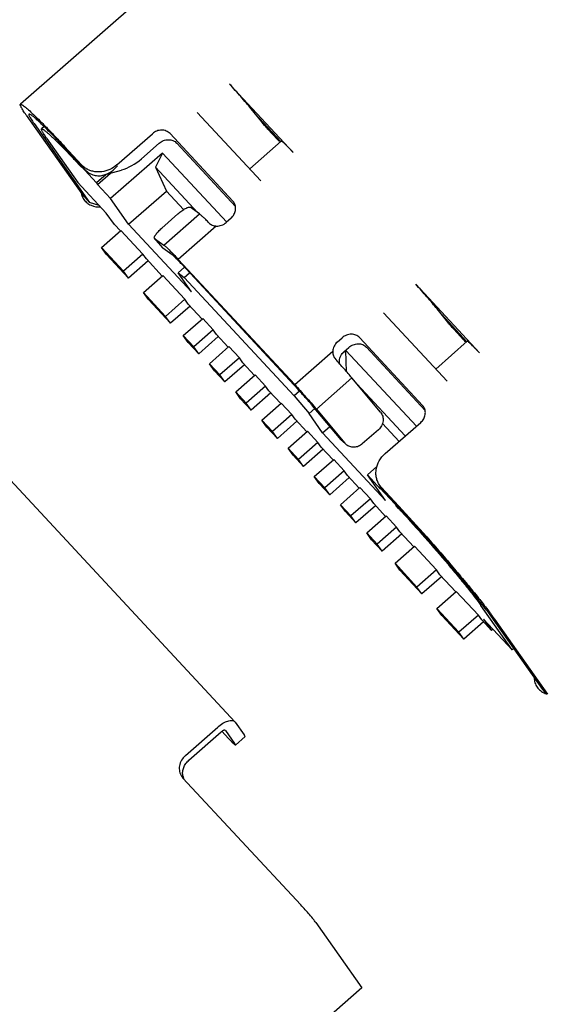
# Model space of a CAD drawing. Header units: millimetres. Extents: x 0 to 297, y 0 to 210.
# Tile 17 of 32: x 34 to 40, y 99 to 110. Entities that reach past the tile are written whole.
import ezdxf

# ---------------------------------------------------------------- set-up
doc = ezdxf.new("R2010")
doc.units = ezdxf.units.MM
doc.header["$LTSCALE"] = 16.335
for name, color, linetype in [('BOARD_1_DXF_CONTINUOUS_LINE', 7, 'CONTINUOUS'), ('TF-SMD_TF-02DXF_CONTINUOUS_LINE', 7, 'CONTINUOUS'), ('TYPE-C_16PINDXF_CONTINUOUS_LINE', 7, 'CONTINUOUS')]:
    doc.layers.add(name, color=color, linetype=linetype)

msp = doc.modelspace()

# ---------------------------------------------------------------- linework, layer by layer
at = {"layer": 'BOARD_1_DXF_CONTINUOUS_LINE', "color": 7, "linetype": 'Continuous'}
for centre, radius, start, end in [((34.789, 108.363), 0.208, 189.3923, 192.9074), ((34.787, 108.363), 0.206, 192.9031, 200.2779), ((34.782, 108.361), 0.201, 200.2803, 215.1324), ((40.04, 102.697), 0.2, 215.2185, 222.6191), ((40.05, 102.713), 0.219, 244.5206, 251.3644), ((40.052, 102.717), 0.223, 251.3551, 254.9542)]:
    msp.add_arc(centre, radius, start, end, dxfattribs=at)
for points, knots in [([(34.618, 108.246), (34.628, 108.231), (34.653, 108.204), (34.716, 108.165), (34.774, 108.156), (34.811, 108.158)], [0, 0, 0, 0, 0.243653, 0.490721, 1, 1, 1, 1]), ([(39.84, 102.69), (39.841, 102.67), (39.848, 102.632), (39.866, 102.597), (39.877, 102.582)], [0, 0, 0, 0, 0.503894, 1, 1, 1, 1]), ([(39.893, 102.562), (39.906, 102.547), (39.927, 102.531), (39.95, 102.518), (39.956, 102.515)], [0, 0, 0, 0, 0.746979, 1, 1, 1, 1])]:
    msp.add_open_spline(points, degree=3, knots=knots, dxfattribs=at)
at = {"layer": 'TF-SMD_TF-02DXF_CONTINUOUS_LINE', "color": 7, "linetype": 'Continuous'}
for p, q in [((36.369, 102.18), (32.691, 106.142)), ((35.796, 101.789), (36.171, 102.118)), ((36.369, 102.18), (36.373, 102.176)), ((36.373, 102.176), (36.477, 102.028)), ((35.835, 101.733), (36.21, 102.063)), ((36.295, 101.986), (36.217, 102.07)), ((36.26, 102.077), (36.259, 102.078)), ((36.26, 102.077), (36.364, 101.929)), ((36.375, 101.91), (36.487, 102.009)), ((35.754, 101.543), (35.767, 101.526)), ((35.767, 101.526), (37.135, 100.053)), ((37.309, 99.848), (37.842, 99.09)), ((37.842, 99.09), (36.717, 98.101))]:
    msp.add_line(p, q, dxfattribs=at)
for centre, radius, start, end in [((35.929, 101.581), 0.166, 189.5355, 197.6957), ((35.926, 101.58), 0.162, 197.7095, 203.7554), ((34.505, 97.622), 3.582, 40.7142, 41.1287)]:
    msp.add_arc(centre, radius, start, end, dxfattribs=at)
for points, knots in [([(36.171, 102.118), (36.189, 102.134), (36.218, 102.156), (36.258, 102.178), (36.286, 102.189), (36.312, 102.195), (36.335, 102.196), (36.355, 102.192), (36.365, 102.185), (36.369, 102.18)], [0, 0, 0, 0, 0.327831, 0.478199, 0.614444, 0.734024, 0.836168, 0.92286, 1, 1, 1, 1]), ([(36.259, 102.078), (36.258, 102.079), (36.256, 102.081), (36.251, 102.082), (36.245, 102.082), (36.236, 102.08), (36.223, 102.074), (36.214, 102.067), (36.21, 102.063)], [0, 0, 0, 0, 0.077137, 0.163921, 0.266128, 0.385643, 0.671955, 1, 1, 1, 1]), ([(36.487, 102.009), (36.488, 102.009), (36.487, 102.012), (36.485, 102.015), (36.482, 102.021), (36.479, 102.026), (36.477, 102.028)], [0, 0, 0, 0, 0.083614, 0.274745, 0.581407, 1, 1, 1, 1]), ([(36.375, 101.91), (36.375, 101.91), (36.374, 101.91), (36.371, 101.911), (36.366, 101.915), (36.359, 101.921), (36.35, 101.929), (36.339, 101.941), (36.325, 101.954), (36.311, 101.97), (36.3, 101.981), (36.295, 101.986)], [0, 0, 0, 0, 0.00798, 0.022458, 0.075122, 0.160052, 0.275975, 0.420843, 0.592051, 0.786527, 1, 1, 1, 1]), ([(36.364, 101.929), (36.366, 101.927), (36.369, 101.922), (36.373, 101.916), (36.375, 101.913), (36.375, 101.911), (36.375, 101.91)], [0, 0, 0, 0, 0.418593, 0.725255, 0.916386, 1, 1, 1, 1]), ([(35.796, 101.789), (35.778, 101.773), (35.747, 101.736), (35.723, 101.67), (35.723, 101.612), (35.737, 101.57), (35.747, 101.551), (35.754, 101.543)], [0, 0, 0, 0, 0.262618, 0.517065, 0.761385, 0.881126, 1, 1, 1, 1]), ([(35.765, 101.554), (35.763, 101.57), (35.762, 101.603), (35.774, 101.651), (35.798, 101.696), (35.822, 101.722), (35.835, 101.733)], [0, 0, 0, 0, 0.239972, 0.487107, 0.741128, 1, 1, 1, 1]), ([(37.203, 99.977), (37.197, 99.984), (37.175, 100.009), (37.152, 100.034), (37.135, 100.053)], [0, 0, 0, 0, 0.257983, 1, 1, 1, 1]), ([(37.309, 99.848), (37.304, 99.855), (37.292, 99.87), (37.263, 99.907), (37.238, 99.937), (37.22, 99.958)], [0, 0, 0, 0, 0.178045, 0.412565, 1, 1, 1, 1])]:
    msp.add_open_spline(points, degree=3, knots=knots, dxfattribs=at)
at = {"layer": 'TYPE-C_16PINDXF_CONTINUOUS_LINE', "color": 7, "linetype": 'Continuous'}
for p, q in [((39.356, 114.161), (33.881, 109.35)), ((37.047, 108.79), (36.308, 109.585)), ((33.947, 109.226), (34.593, 108.309)), ((35.933, 109.256), (36.672, 108.46)), ((36.68, 109.145), (36.557, 109.299)), ((36.606, 109.238), (36.902, 108.919)), ((34.039, 109.128), (34.684, 108.211)), ((34.157, 109.091), (34.127, 109.064)), ((35, 108.647), (35.413, 109.009)), ((35.617, 109.01), (36.346, 108.224)), ((36.864, 108.942), (36.751, 109.063)), ((34.184, 108.958), (34.546, 108.444)), ((34.593, 108.645), (34.392, 108.862)), ((35.491, 108.898), (35.284, 108.717)), ((35.695, 108.899), (36.376, 108.165)), ((36.907, 108.923), (36.541, 108.601)), ((34.632, 108.59), (34.431, 108.806)), ((35.53, 108.784), (34.928, 108.255)), ((35.53, 108.784), (35.447, 108.621)), ((36.274, 107.983), (35.53, 108.784)), ((34.594, 108.615), (34.566, 108.645)), ((34.581, 108.634), (34.587, 108.639)), ((34.763, 108.437), (34.581, 108.634)), ((34.581, 108.634), (34.594, 108.615)), ((35.447, 108.621), (35.574, 108.343)), ((35.447, 108.621), (35.94, 108.091)), ((34.876, 108.536), (34.763, 108.437)), ((34.776, 108.419), (34.927, 108.551)), ((34.854, 108.53), (35.055, 108.587)), ((34.877, 108.087), (34.546, 108.444)), ((34.763, 108.437), (34.776, 108.419)), ((34.928, 108.255), (34.776, 108.419)), ((34.684, 108.211), (34.593, 108.309)), ((35.136, 107.959), (35.574, 108.343)), ((35.774, 108.127), (35.574, 108.343)), ((34.795, 108.176), (34.684, 108.211)), ((35.136, 107.959), (34.928, 108.255)), ((36.356, 108.212), (36.346, 108.224)), ((34.971, 107.954), (34.877, 108.087)), ((35.521, 107.912), (35.709, 108.077)), ((35.545, 107.716), (35.958, 108.078)), ((35.957, 108.078), (35.85, 108.155)), ((35.041, 107.879), (34.971, 107.954)), ((35.866, 107.173), (35.136, 107.959)), ((36.154, 107.937), (35.713, 107.549)), ((36.325, 108.027), (36.269, 107.978)), ((34.822, 107.687), (35.047, 107.885)), ((35.047, 107.885), (35.303, 107.61)), ((35.438, 107.793), (35.436, 107.794)), ((35.532, 107.683), (35.436, 107.794)), ((35.438, 107.793), (35.545, 107.716)), ((34.88, 107.606), (34.822, 107.687)), ((35.078, 107.412), (34.822, 107.687)), ((35.135, 107.331), (34.88, 107.606)), ((35.303, 107.61), (35.078, 107.412)), ((35.342, 107.554), (35.303, 107.61)), ((35.533, 107.681), (35.532, 107.683)), ((35.641, 107.604), (35.533, 107.681)), ((35.363, 107.531), (35.135, 107.331)), ((35.527, 107.355), (35.342, 107.554)), ((35.713, 107.549), (37.063, 106.095)), ((35.752, 107.493), (37.102, 106.04)), ((35.135, 107.331), (35.078, 107.412)), ((35.71, 107.395), (35.783, 107.46)), ((35.71, 107.395), (35.779, 107.338)), ((35.866, 107.173), (35.71, 107.395)), ((35.779, 107.338), (35.844, 107.395)), ((35.309, 107.163), (35.534, 107.361)), ((35.534, 107.361), (35.789, 107.086)), ((37.056, 105.963), (35.779, 107.338)), ((38.467, 107.26), (39.206, 106.464)), ((35.366, 107.082), (35.309, 107.163)), ((35.564, 106.888), (35.309, 107.163)), ((35.621, 106.807), (35.366, 107.082)), ((35.789, 107.086), (35.564, 106.888)), ((35.828, 107.03), (35.789, 107.086)), ((35.989, 106.857), (35.828, 107.03)), ((35.849, 107.007), (35.621, 106.807)), ((38.092, 106.93), (38.831, 106.135)), ((38.839, 106.82), (38.716, 106.974)), ((39.061, 106.593), (38.765, 106.913)), ((35.621, 106.807), (35.564, 106.888)), ((35.771, 106.666), (35.996, 106.863)), ((35.996, 106.863), (36.117, 106.732)), ((36.117, 106.732), (35.892, 106.535)), ((36.157, 106.677), (36.117, 106.732)), ((36.293, 106.53), (36.157, 106.677)), ((38.91, 106.738), (39.023, 106.616)), ((35.828, 106.584), (35.771, 106.666)), ((35.892, 106.535), (35.771, 106.666)), ((35.95, 106.453), (35.828, 106.584)), ((36.177, 106.653), (35.95, 106.453)), ((37.557, 106.59), (37.614, 106.639)), ((37.817, 106.64), (38.547, 105.854)), ((39.066, 106.598), (38.7, 106.276)), ((35.95, 106.453), (35.892, 106.535)), ((36.075, 106.338), (36.3, 106.536)), ((36.3, 106.536), (36.421, 106.405)), ((37.063, 106.095), (37.504, 106.483)), ((37.658, 106.492), (37.61, 106.45)), ((37.636, 106.479), (37.692, 106.528)), ((37.665, 106.245), (37.658, 106.492)), ((38.475, 105.613), (37.658, 106.492)), ((37.895, 106.529), (38.577, 105.795)), ((36.196, 106.207), (36.075, 106.338)), ((36.132, 106.257), (36.075, 106.338)), ((36.421, 106.405), (36.196, 106.207)), ((36.461, 106.35), (36.421, 106.405)), ((36.597, 106.202), (36.461, 106.35)), ((37.528, 106.402), (37.539, 106.388)), ((36.254, 106.126), (36.132, 106.257)), ((36.481, 106.326), (36.254, 106.126)), ((36.254, 106.126), (36.196, 106.207)), ((36.379, 106.011), (36.604, 106.209)), ((36.604, 106.209), (36.725, 106.078)), ((37.315, 105.809), (37.728, 106.172)), ((38.059, 105.776), (37.728, 106.172)), ((37.783, 106.106), (38.346, 105.499)), ((36.5, 105.88), (36.379, 106.011)), ((36.436, 105.929), (36.379, 106.011)), ((36.725, 106.078), (36.5, 105.88)), ((36.785, 105.998), (36.558, 105.798)), ((36.764, 106.022), (36.725, 106.078)), ((36.901, 105.875), (36.764, 106.022)), ((37.12, 106.019), (37.056, 105.963)), ((36.558, 105.798), (36.436, 105.929)), ((36.558, 105.798), (36.5, 105.88)), ((36.683, 105.683), (36.908, 105.881)), ((36.908, 105.881), (37.029, 105.75)), ((37.056, 105.963), (37.23, 105.758)), ((37.297, 105.817), (37.23, 105.758)), ((37.601, 105.454), (37.269, 105.85)), ((37.315, 105.809), (37.646, 105.414)), ((38.557, 105.842), (38.547, 105.854)), ((36.804, 105.552), (36.683, 105.683)), ((36.74, 105.602), (36.683, 105.683)), ((37.029, 105.75), (36.804, 105.552)), ((37.089, 105.671), (36.862, 105.471)), ((37.068, 105.695), (37.029, 105.75)), ((37.205, 105.548), (37.068, 105.695)), ((37.386, 105.536), (37.23, 105.758)), ((38.113, 105.294), (38.526, 105.657)), ((36.862, 105.471), (36.74, 105.602)), ((36.862, 105.471), (36.804, 105.552)), ((36.987, 105.356), (37.212, 105.554)), ((37.212, 105.554), (37.333, 105.423)), ((37.386, 105.536), (37.47, 105.61)), ((38.115, 104.751), (37.386, 105.536)), ((38.035, 105.572), (37.847, 105.407)), ((38.274, 105.435), (38.081, 105.643)), ((37.333, 105.423), (37.108, 105.225)), ((37.372, 105.367), (37.333, 105.423)), ((37.614, 105.441), (37.66, 105.4)), ((37.108, 105.225), (36.987, 105.356)), ((37.044, 105.275), (36.987, 105.356)), ((37.393, 105.344), (37.166, 105.144)), ((37.509, 105.22), (37.372, 105.367)), ((37.659, 105.401), (37.646, 105.414)), ((37.166, 105.144), (37.044, 105.275)), ((37.166, 105.144), (37.108, 105.225)), ((37.291, 105.029), (37.516, 105.226)), ((37.516, 105.226), (37.637, 105.095)), ((37.637, 105.095), (37.412, 104.898)), ((37.676, 105.04), (37.637, 105.095)), ((37.907, 105.046), (38.017, 105.143)), ((37.412, 104.898), (37.291, 105.029)), ((37.348, 104.947), (37.291, 105.029)), ((37.697, 105.016), (37.47, 104.816)), ((37.813, 104.893), (37.676, 105.04)), ((38.059, 104.883), (37.907, 105.046)), ((38.115, 104.751), (37.907, 105.046)), ((37.47, 104.816), (37.348, 104.947)), ((37.47, 104.816), (37.412, 104.898)), ((37.595, 104.701), (37.82, 104.899)), ((37.82, 104.899), (37.941, 104.768)), ((38.046, 104.901), (38.059, 104.913)), ((38.228, 104.705), (38.046, 104.901)), ((38.046, 104.901), (38.059, 104.883)), ((38.07, 104.9), (38.05, 104.925)), ((38.089, 104.87), (38.05, 104.925)), ((38.271, 104.684), (38.07, 104.9)), ((37.941, 104.768), (37.716, 104.57)), ((37.98, 104.713), (37.941, 104.768)), ((38.31, 104.629), (38.109, 104.845)), ((37.716, 104.57), (37.595, 104.701)), ((37.652, 104.62), (37.595, 104.701)), ((37.774, 104.489), (37.652, 104.62)), ((38.001, 104.689), (37.774, 104.489)), ((38.117, 104.565), (37.98, 104.713)), ((38.234, 104.71), (38.228, 104.705)), ((38.228, 104.705), (38.241, 104.686)), ((38.241, 104.686), (38.25, 104.694)), ((38.269, 104.657), (38.241, 104.686)), ((37.774, 104.489), (37.716, 104.57)), ((37.899, 104.374), (38.124, 104.572)), ((38.124, 104.572), (38.245, 104.441)), ((38.245, 104.441), (38.02, 104.243)), ((38.284, 104.385), (38.245, 104.441)), ((38.02, 104.243), (37.899, 104.374)), ((37.956, 104.292), (37.899, 104.374)), ((38.078, 104.162), (37.956, 104.292)), ((38.305, 104.362), (38.078, 104.162)), ((38.445, 104.212), (38.284, 104.385)), ((38.078, 104.162), (38.02, 104.243)), ((38.227, 104.02), (38.452, 104.218)), ((38.452, 104.218), (38.707, 103.943)), ((38.482, 103.745), (38.227, 104.02)), ((38.284, 103.939), (38.227, 104.02)), ((38.54, 103.664), (38.284, 103.939)), ((38.707, 103.943), (38.482, 103.745)), ((38.746, 103.888), (38.707, 103.943)), ((38.767, 103.864), (38.54, 103.664)), ((38.932, 103.688), (38.746, 103.888)), ((38.54, 103.664), (38.482, 103.745)), ((38.713, 103.496), (38.938, 103.694)), ((38.938, 103.694), (39.194, 103.419)), ((38.969, 103.221), (38.713, 103.496)), ((38.771, 103.415), (38.713, 103.496)), ((39.586, 103.016), (39.224, 103.53)), ((39.026, 103.14), (38.771, 103.415)), ((39.194, 103.419), (38.969, 103.221)), ((39.233, 103.364), (39.194, 103.419)), ((39.348, 103.239), (39.233, 103.364)), ((39.586, 103.016), (39.255, 103.372)), ((39.255, 103.372), (39.348, 103.239)), ((39.291, 103.471), (39.937, 102.554)), ((39.382, 103.372), (39.996, 102.501)), ((39.254, 103.34), (39.026, 103.14)), ((39.365, 103.254), (39.348, 103.239)), ((39.026, 103.14), (38.969, 103.221)), ((39.602, 103.03), (39.586, 103.016)), ((39.937, 102.554), (39.981, 102.506))]:
    msp.add_line(p, q, dxfattribs=at)
for centre, radius, start, end in [((34.775, 108.816), 0.25, 237.8951, 239.446), ((27.403, 94.569), 14.827, 42.6884, 42.8755)]:
    msp.add_arc(centre, radius, start, end, dxfattribs=at)
msp.add_ellipse((35.102, 108.913), major_axis=(0.323, 0.274), ratio=0.632186, start_param=-2.190748, end_param=-1.541941, dxfattribs=at)
for points, knots in [([(36.557, 109.299), (36.539, 109.321), (36.5, 109.368), (36.418, 109.464), (36.353, 109.537), (36.308, 109.585)], [0, 0, 0, 0, 0.227179, 0.483723, 1, 1, 1, 1]), ([(33.947, 109.226), (33.936, 109.242), (33.92, 109.265), (33.902, 109.295), (33.892, 109.312), (33.885, 109.326), (33.881, 109.335), (33.879, 109.342), (33.879, 109.346), (33.88, 109.349), (33.881, 109.35)], [0, 0, 0, 0, 0.417906, 0.58499, 0.723356, 0.832886, 0.913861, 0.944005, 0.967739, 1, 1, 1, 1]), ([(33.881, 109.35), (33.882, 109.351), (33.886, 109.351), (33.891, 109.349), (33.896, 109.347), (33.903, 109.343), (33.913, 109.336), (33.937, 109.318), (33.979, 109.282), (34.039, 109.226), (34.112, 109.155), (34.197, 109.068), (34.292, 108.969), (34.358, 108.899), (34.392, 108.862)], [0, 0, 0, 0, 0.00799, 0.01431, 0.022509, 0.032675, 0.044848, 0.075271, 0.160193, 0.27613, 0.421026, 0.592166, 0.786419, 1, 1, 1, 1]), ([(33.983, 109.238), (33.982, 109.238), (33.981, 109.238), (33.979, 109.236), (33.978, 109.234), (33.978, 109.229), (33.981, 109.221), (33.986, 109.209), (33.995, 109.194), (34.007, 109.175), (34.022, 109.152), (34.033, 109.136), (34.039, 109.128)], [0, 0, 0, 0, 0.018808, 0.034295, 0.051479, 0.074272, 0.142703, 0.245027, 0.382162, 0.554156, 0.760416, 1, 1, 1, 1]), ([(34.431, 108.806), (34.402, 108.837), (34.347, 108.897), (34.266, 108.981), (34.194, 109.055), (34.131, 109.117), (34.084, 109.161), (34.052, 109.19), (34.032, 109.206), (34.016, 109.22), (34.002, 109.229), (33.992, 109.235), (33.986, 109.238), (33.983, 109.238)], [0, 0, 0, 0, 0.204655, 0.39193, 0.558492, 0.7016, 0.818817, 0.867105, 0.908248, 0.942118, 0.968624, 0.987807, 1, 1, 1, 1]), ([(36.751, 109.063), (36.739, 109.077), (36.715, 109.104), (36.691, 109.131), (36.68, 109.145)], [0, 0, 0, 0, 0.516288, 1, 1, 1, 1]), ([(34.184, 108.958), (34.174, 108.972), (34.161, 108.992), (34.145, 109.017), (34.136, 109.031), (34.13, 109.043), (34.127, 109.052), (34.126, 109.057), (34.125, 109.06), (34.126, 109.063), (34.127, 109.064)], [0, 0, 0, 0, 0.417906, 0.58499, 0.723356, 0.832886, 0.913861, 0.944005, 0.967739, 1, 1, 1, 1]), ([(34.127, 109.064), (34.128, 109.065), (34.13, 109.065), (34.133, 109.064), (34.138, 109.063), (34.145, 109.059), (34.155, 109.052), (34.167, 109.043), (34.181, 109.032), (34.197, 109.018), (34.222, 108.996), (34.259, 108.962), (34.307, 108.914), (34.363, 108.859), (34.401, 108.819), (34.422, 108.798)], [0, 0, 0, 0, 0.009128, 0.015673, 0.023915, 0.045907, 0.075552, 0.112962, 0.158105, 0.210889, 0.2712, 0.413721, 0.58408, 0.780269, 1, 1, 1, 1]), ([(35.617, 109.01), (35.605, 109.023), (35.574, 109.044), (35.518, 109.054), (35.461, 109.043), (35.428, 109.022), (35.413, 109.009)], [0, 0, 0, 0, 0.236368, 0.482187, 0.738372, 1, 1, 1, 1]), ([(35.491, 108.898), (35.506, 108.911), (35.539, 108.932), (35.596, 108.943), (35.652, 108.933), (35.683, 108.912), (35.695, 108.899)], [0, 0, 0, 0, 0.261628, 0.517813, 0.763632, 1, 1, 1, 1]), ([(36.887, 108.918), (36.886, 108.919), (36.878, 108.927), (36.87, 108.935), (36.864, 108.942)], [0, 0, 0, 0, 0.215581, 1, 1, 1, 1]), ([(37.047, 108.79), (37.038, 108.8), (37.02, 108.819), (36.994, 108.846), (36.97, 108.87), (36.95, 108.889), (36.934, 108.905), (36.922, 108.915), (36.913, 108.921), (36.909, 108.923), (36.907, 108.923), (36.907, 108.923)], [0, 0, 0, 0, 0.213587, 0.408023, 0.579221, 0.724105, 0.84006, 0.924947, 0.977593, 0.992029, 1, 1, 1, 1]), ([(34.422, 108.798), (34.433, 108.786), (34.482, 108.735), (34.53, 108.684), (34.566, 108.645)], [0, 0, 0, 0, 0.235542, 1, 1, 1, 1]), ([(34.642, 108.605), (34.638, 108.608), (34.62, 108.62), (34.604, 108.634), (34.593, 108.645)], [0, 0, 0, 0, 0.251928, 1, 1, 1, 1]), ([(35, 108.647), (34.976, 108.625), (34.921, 108.589), (34.842, 108.567), (34.779, 108.563), (34.732, 108.568), (34.688, 108.581), (34.661, 108.594), (34.648, 108.601)], [0, 0, 0, 0, 0.258243, 0.512997, 0.638073, 0.760926, 0.88148, 1, 1, 1, 1]), ([(34.854, 108.53), (34.883, 108.538), (34.941, 108.567), (34.987, 108.612), (35.007, 108.637)], [0, 0, 0, 0, 0.487167, 1, 1, 1, 1]), ([(34.632, 108.59), (34.646, 108.575), (34.678, 108.549), (34.734, 108.525), (34.794, 108.518), (34.834, 108.524), (34.854, 108.53)], [0, 0, 0, 0, 0.255398, 0.503621, 0.75004, 1, 1, 1, 1]), ([(36.325, 108.027), (36.338, 108.039), (36.361, 108.067), (36.379, 108.116), (36.379, 108.168), (36.365, 108.199), (36.356, 108.212)], [0, 0, 0, 0, 0.262936, 0.517666, 0.762242, 1, 1, 1, 1]), ([(35.709, 108.077), (35.723, 108.09), (35.745, 108.108), (35.775, 108.128), (35.796, 108.141), (35.814, 108.15), (35.827, 108.155), (35.837, 108.157), (35.843, 108.158), (35.848, 108.157), (35.85, 108.155)], [0, 0, 0, 0, 0.349964, 0.511776, 0.656987, 0.780756, 0.879344, 0.918683, 0.951458, 1, 1, 1, 1]), ([(36.068, 107.973), (36.056, 107.986), (36.033, 108.009), (36.002, 108.039), (35.978, 108.062), (35.964, 108.074), (35.957, 108.078)], [0, 0, 0, 0, 0.344854, 0.631017, 0.851006, 1, 1, 1, 1]), ([(36.068, 107.973), (36.073, 107.968), (36.085, 107.958), (36.113, 107.943), (36.137, 107.938), (36.154, 107.937)], [0, 0, 0, 0, 0.22912, 0.473362, 1, 1, 1, 1]), ([(36.154, 107.937), (36.175, 107.936), (36.217, 107.942), (36.253, 107.964), (36.269, 107.978)], [0, 0, 0, 0, 0.49396, 1, 1, 1, 1]), ([(35.436, 107.794), (35.433, 107.798), (35.435, 107.808), (35.438, 107.817), (35.444, 107.827), (35.452, 107.84), (35.466, 107.857), (35.482, 107.875), (35.501, 107.894), (35.514, 107.906), (35.521, 107.912)], [0, 0, 0, 0, 0.110139, 0.153835, 0.204404, 0.325422, 0.470245, 0.63461, 0.813395, 1, 1, 1, 1]), ([(35.545, 107.716), (35.549, 107.713), (35.557, 107.706), (35.579, 107.687), (35.612, 107.655), (35.66, 107.606), (35.694, 107.569), (35.713, 107.549)], [0, 0, 0, 0, 0.059241, 0.139502, 0.359709, 0.651121, 1, 1, 1, 1]), ([(35.752, 107.493), (35.74, 107.507), (35.717, 107.531), (35.685, 107.563), (35.663, 107.585), (35.649, 107.598), (35.643, 107.602), (35.641, 107.604)], [0, 0, 0, 0, 0.348217, 0.639449, 0.86004, 0.940571, 1, 1, 1, 1]), ([(38.716, 106.974), (38.698, 106.996), (38.659, 107.043), (38.577, 107.139), (38.512, 107.212), (38.467, 107.26)], [0, 0, 0, 0, 0.227179, 0.483723, 1, 1, 1, 1]), ([(38.91, 106.738), (38.898, 106.752), (38.874, 106.779), (38.85, 106.806), (38.839, 106.82)], [0, 0, 0, 0, 0.516288, 1, 1, 1, 1]), ([(37.817, 106.64), (37.805, 106.652), (37.775, 106.674), (37.719, 106.684), (37.662, 106.672), (37.628, 106.652), (37.614, 106.639)], [0, 0, 0, 0, 0.236368, 0.482187, 0.738372, 1, 1, 1, 1]), ([(37.557, 106.59), (37.542, 106.576), (37.516, 106.543), (37.505, 106.503), (37.504, 106.483)], [0, 0, 0, 0, 0.509757, 1, 1, 1, 1]), ([(37.692, 106.528), (37.706, 106.541), (37.74, 106.561), (37.797, 106.573), (37.853, 106.563), (37.883, 106.542), (37.895, 106.529)], [0, 0, 0, 0, 0.261628, 0.517813, 0.763632, 1, 1, 1, 1]), ([(39.046, 106.592), (39.045, 106.594), (39.037, 106.602), (39.029, 106.61), (39.023, 106.616)], [0, 0, 0, 0, 0.215581, 1, 1, 1, 1]), ([(39.206, 106.464), (39.196, 106.475), (39.178, 106.494), (39.152, 106.521), (39.129, 106.545), (39.109, 106.564), (39.093, 106.579), (39.08, 106.59), (39.072, 106.596), (39.068, 106.598), (39.066, 106.598), (39.066, 106.598)], [0, 0, 0, 0, 0.213587, 0.408023, 0.579221, 0.724105, 0.84006, 0.924947, 0.977593, 0.992029, 1, 1, 1, 1]), ([(37.504, 106.483), (37.503, 106.469), (37.507, 106.44), (37.52, 106.414), (37.528, 106.402)], [0, 0, 0, 0, 0.495344, 1, 1, 1, 1]), ([(37.582, 106.373), (37.583, 106.392), (37.594, 106.432), (37.62, 106.465), (37.636, 106.479)], [0, 0, 0, 0, 0.490272, 1, 1, 1, 1]), ([(37.728, 106.172), (37.697, 106.208), (37.635, 106.281), (37.571, 106.352), (37.539, 106.388)], [0, 0, 0, 0, 0.493074, 1, 1, 1, 1]), ([(37.586, 106.336), (37.585, 106.339), (37.582, 106.351), (37.582, 106.363), (37.582, 106.373)], [0, 0, 0, 0, 0.254896, 1, 1, 1, 1]), ([(37.063, 106.095), (37.106, 106.049), (37.191, 105.954), (37.274, 105.858), (37.315, 105.809)], [0, 0, 0, 0, 0.49697, 1, 1, 1, 1]), ([(37.269, 105.85), (37.242, 105.882), (37.187, 105.947), (37.13, 106.009), (37.102, 106.04)], [0, 0, 0, 0, 0.503286, 1, 1, 1, 1]), ([(38.059, 105.776), (38.065, 105.769), (38.075, 105.754), (38.085, 105.729), (38.09, 105.701), (38.089, 105.663), (38.074, 105.616), (38.05, 105.585), (38.035, 105.572)], [0, 0, 0, 0, 0.119432, 0.240418, 0.363123, 0.487926, 0.741993, 1, 1, 1, 1]), ([(38.526, 105.657), (38.539, 105.669), (38.562, 105.696), (38.58, 105.746), (38.58, 105.797), (38.566, 105.828), (38.557, 105.842)], [0, 0, 0, 0, 0.262936, 0.517666, 0.762242, 1, 1, 1, 1]), ([(37.601, 105.454), (37.602, 105.452), (37.606, 105.448), (37.611, 105.444), (37.614, 105.441)], [0, 0, 0, 0, 0.25659, 1, 1, 1, 1]), ([(37.847, 105.407), (37.834, 105.395), (37.804, 105.376), (37.76, 105.367), (37.726, 105.369), (37.702, 105.375), (37.679, 105.385), (37.665, 105.395), (37.659, 105.401)], [0, 0, 0, 0, 0.25916, 0.512042, 0.636133, 0.758448, 0.879518, 1, 1, 1, 1]), ([(38.05, 104.925), (38.041, 104.938), (38.025, 104.967), (38.01, 105.014), (38.004, 105.063), (38.01, 105.132), (38.04, 105.215), (38.086, 105.271), (38.113, 105.294)], [0, 0, 0, 0, 0.118742, 0.23835, 0.359743, 0.483507, 0.737672, 1, 1, 1, 1]), ([(38.109, 104.845), (38.108, 104.847), (38.1, 104.855), (38.094, 104.863), (38.089, 104.87)], [0, 0, 0, 0, 0.247732, 1, 1, 1, 1]), ([(38.271, 104.684), (38.38, 104.566), (38.599, 104.325), (38.862, 104.021), (39.061, 103.783), (39.19, 103.626), (39.295, 103.491), (39.357, 103.409), (39.382, 103.372)], [0, 0, 0, 0, 0.279877, 0.568078, 0.701497, 0.820873, 0.921644, 1, 1, 1, 1]), ([(38.302, 104.621), (38.393, 104.522), (38.575, 104.32), (38.795, 104.066), (38.959, 103.869), (39.065, 103.739), (39.152, 103.628), (39.203, 103.56), (39.224, 103.53)], [0, 0, 0, 0, 0.283559, 0.571178, 0.703562, 0.821874, 0.92187, 1, 1, 1, 1]), ([(39.291, 103.471), (39.268, 103.503), (39.214, 103.576), (39.121, 103.695), (39.008, 103.833), (38.832, 104.043), (38.599, 104.311), (38.406, 104.525), (38.31, 104.629)], [0, 0, 0, 0, 0.078356, 0.179128, 0.298504, 0.431922, 0.720124, 1, 1, 1, 1])]:
    msp.add_open_spline(points, degree=3, knots=knots, dxfattribs=at)

doc.saveas('drawing.dxf')
